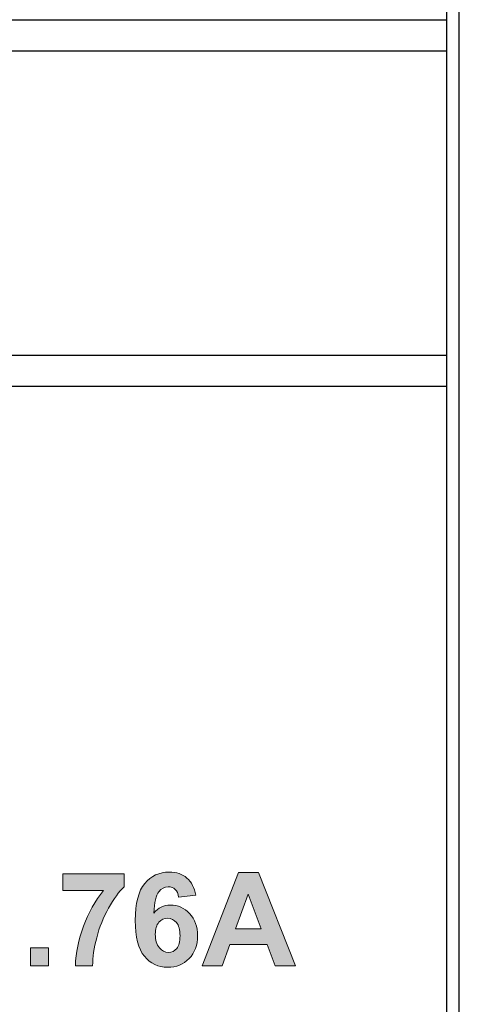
# Model space of a CAD drawing. Extents: x 953 to 1256, y 168 to 424.
# Tile 9 of 25: x 1197 to 1204, y 194 to 210. Entities that reach past the tile are written whole.
import ezdxf

# ---------------------------------------------------------------- set-up
doc = ezdxf.new("R2010")
doc.units = 0
doc.header["$LTSCALE"] = 0.5
doc.layers.get('0').update_dxf_attribs({"linetype": 'CONTINUOUS'})
doc.layers.add('Artwork', color=7, linetype='CONTINUOUS')

msp = doc.modelspace()

# ---------------------------------------------------------------- hatches: boundary and pattern name
at = {"layer": 'Artwork'}
h = msp.add_hatch(color=2, dxfattribs=at)
h.dxf.hatch_style = 2
edge = h.paths.add_edge_path()
edge.add_spline(control_points=[(1197.632, 196.278), (1197.632, 196.278), (1197.632, 196.545), (1197.632, 196.545), (1197.632, 196.545), (1198.615, 196.545), (1198.615, 196.545), (1198.615, 196.545), (1198.615, 196.336), (1198.615, 196.336), (1198.533, 196.256), (1198.451, 196.142), (1198.367, 195.993), (1198.283, 195.843), (1198.219, 195.684), (1198.175, 195.516), (1198.131, 195.348), (1198.11, 195.198), (1198.11, 195.065), (1198.11, 195.065), (1197.833, 195.065), (1197.833, 195.065), (1197.838, 195.273), (1197.881, 195.484), (1197.962, 195.7), (1198.042, 195.915), (1198.15, 196.108), (1198.285, 196.278), (1198.285, 196.278), (1197.632, 196.278), (1197.632, 196.278)], knot_values=[0, 0, 0, 0, 1, 1, 1, 2, 2, 2, 3, 3, 3, 4, 4, 4, 5, 5, 5, 6, 6, 6, 7, 7, 7, 8, 8, 8, 9, 9, 9, 10, 10, 10, 10], degree=3, periodic=1)
h = msp.add_hatch(color=2, dxfattribs=at)
h.dxf.hatch_style = 2
edge = h.paths.add_edge_path()
edge.add_spline(control_points=[(1199.771, 196.198), (1199.771, 196.198), (1199.493, 196.167), (1199.493, 196.167), (1199.486, 196.225), (1199.468, 196.267), (1199.44, 196.294), (1199.411, 196.322), (1199.373, 196.335), (1199.328, 196.335), (1199.267, 196.335), (1199.216, 196.308), (1199.174, 196.253), (1199.132, 196.199), (1199.105, 196.085), (1199.095, 195.913), (1199.167, 195.997), (1199.256, 196.04), (1199.362, 196.04), (1199.482, 196.04), (1199.585, 195.994), (1199.67, 195.903), (1199.756, 195.811), (1199.799, 195.693), (1199.799, 195.548), (1199.799, 195.395), (1199.754, 195.272), (1199.663, 195.179), (1199.574, 195.086), (1199.458, 195.04), (1199.317, 195.04), (1199.165, 195.04), (1199.041, 195.099), (1198.943, 195.216), (1198.846, 195.334), (1198.797, 195.527), (1198.797, 195.795), (1198.797, 196.07), (1198.848, 196.268), (1198.95, 196.389), (1199.051, 196.511), (1199.183, 196.572), (1199.345, 196.572), (1199.46, 196.572), (1199.554, 196.54), (1199.628, 196.476), (1199.703, 196.412), (1199.75, 196.319), (1199.771, 196.198)], knot_values=[0, 0, 0, 0, 1, 1, 1, 2, 2, 2, 3, 3, 3, 4, 4, 4, 5, 5, 5, 6, 6, 6, 7, 7, 7, 8, 8, 8, 9, 9, 9, 10, 10, 10, 11, 11, 11, 12, 12, 12, 13, 13, 13, 14, 14, 14, 15, 15, 15, 16, 16, 16, 16], degree=3, periodic=0)
edge = h.paths.add_edge_path()
edge.add_spline(control_points=[(1199.119, 195.571), (1199.119, 195.477), (1199.141, 195.405), (1199.184, 195.355), (1199.227, 195.304), (1199.276, 195.278), (1199.331, 195.278), (1199.384, 195.278), (1199.429, 195.299), (1199.464, 195.341), (1199.499, 195.382), (1199.517, 195.451), (1199.517, 195.545), (1199.517, 195.643), (1199.498, 195.715), (1199.46, 195.76), (1199.422, 195.805), (1199.374, 195.828), (1199.317, 195.828), (1199.262, 195.828), (1199.215, 195.806), (1199.176, 195.763), (1199.138, 195.719), (1199.119, 195.655), (1199.119, 195.571)], knot_values=[0, 0, 0, 0, 1, 1, 1, 2, 2, 2, 3, 3, 3, 4, 4, 4, 5, 5, 5, 6, 6, 6, 7, 7, 7, 8, 8, 8, 8], degree=3, periodic=0)
h = msp.add_hatch(color=2, dxfattribs=at)
h.dxf.hatch_style = 2
h.paths.add_polyline_path([(1201.378, 195.065), (1201.049, 195.065), (1200.918, 195.406), (1200.319, 195.406), (1200.195, 195.065), (1199.874, 195.065), (1200.458, 196.565), (1200.778, 196.565)])
h.paths.add_polyline_path([(1200.821, 195.659), (1200.614, 196.215), (1200.412, 195.659)])
h = msp.add_hatch(color=2, dxfattribs=at)
h.dxf.hatch_style = 2
h.paths.add_polyline_path([(1197.111, 195.065), (1197.111, 195.353), (1197.398, 195.353), (1197.398, 195.065)])

# ---------------------------------------------------------------- linework, layer by layer
at = {"color": 7, "linetype": 'Continuous'}
for p, q in [((1204.014, 181.793), (1204.014, 256.393)), ((1203.814, 209.793), (1203.814, 248.04)), ((1183.514, 210.293), (1203.814, 210.293)), ((1183.514, 209.793), (1203.814, 209.793)), ((1203.814, 204.393), (1203.814, 209.793)), ((1183.514, 204.893), (1203.814, 204.893)), ((1183.514, 204.393), (1203.814, 204.393)), ((1203.814, 190.146), (1203.814, 204.393))]:
    msp.add_line(p, q, dxfattribs=at)
at = {"layer": 'Artwork', "color": 2, "lineweight": 0}
for p, q in [((1199.874, 195.065), (1200.458, 196.565)), ((1200.458, 196.565), (1200.778, 196.565)), ((1200.778, 196.565), (1201.378, 195.065)), ((1200.614, 196.215), (1200.412, 195.659)), ((1200.821, 195.659), (1200.614, 196.215)), ((1200.412, 195.659), (1200.821, 195.659)), ((1197.111, 195.065), (1197.111, 195.353)), ((1197.111, 195.353), (1197.398, 195.353)), ((1197.398, 195.353), (1197.398, 195.065)), ((1200.319, 195.406), (1200.195, 195.065)), ((1200.918, 195.406), (1200.319, 195.406)), ((1201.049, 195.065), (1200.918, 195.406)), ((1197.398, 195.065), (1197.111, 195.065)), ((1200.195, 195.065), (1199.874, 195.065)), ((1201.378, 195.065), (1201.049, 195.065))]:
    msp.add_line(p, q, dxfattribs=at)
for points in [[(1197.632, 196.278), (1197.632, 196.278), (1197.632, 196.545), (1197.632, 196.545)], [(1197.632, 196.545), (1197.632, 196.545), (1198.615, 196.545), (1198.615, 196.545)], [(1198.615, 196.545), (1198.615, 196.545), (1198.615, 196.336), (1198.615, 196.336)], [(1198.95, 196.389), (1199.051, 196.511), (1199.183, 196.572), (1199.345, 196.572)], [(1199.345, 196.572), (1199.46, 196.572), (1199.554, 196.54), (1199.628, 196.476)], [(1198.797, 195.795), (1198.797, 196.07), (1198.848, 196.268), (1198.95, 196.389)], [(1199.628, 196.476), (1199.703, 196.412), (1199.75, 196.319), (1199.771, 196.198)], [(1198.285, 196.278), (1198.285, 196.278), (1197.632, 196.278), (1197.632, 196.278)], [(1197.962, 195.7), (1198.042, 195.915), (1198.15, 196.108), (1198.285, 196.278)], [(1198.615, 196.336), (1198.533, 196.256), (1198.451, 196.142), (1198.367, 195.993)], [(1199.174, 196.253), (1199.132, 196.199), (1199.105, 196.085), (1199.095, 195.913)], [(1199.328, 196.335), (1199.267, 196.335), (1199.216, 196.308), (1199.174, 196.253)], [(1199.44, 196.294), (1199.411, 196.322), (1199.373, 196.335), (1199.328, 196.335)], [(1199.493, 196.167), (1199.486, 196.225), (1199.468, 196.267), (1199.44, 196.294)], [(1199.771, 196.198), (1199.771, 196.198), (1199.493, 196.167), (1199.493, 196.167)], [(1198.367, 195.993), (1198.283, 195.843), (1198.219, 195.684), (1198.175, 195.516)], [(1199.095, 195.913), (1199.167, 195.997), (1199.256, 196.04), (1199.362, 196.04)], [(1199.362, 196.04), (1199.482, 196.04), (1199.585, 195.994), (1199.67, 195.903)], [(1198.943, 195.216), (1198.846, 195.334), (1198.797, 195.527), (1198.797, 195.795)], [(1199.176, 195.763), (1199.138, 195.719), (1199.119, 195.655), (1199.119, 195.571)], [(1199.317, 195.828), (1199.262, 195.828), (1199.215, 195.806), (1199.176, 195.763)], [(1199.46, 195.76), (1199.422, 195.805), (1199.374, 195.828), (1199.317, 195.828)], [(1199.517, 195.545), (1199.517, 195.643), (1199.498, 195.715), (1199.46, 195.76)], [(1199.67, 195.903), (1199.756, 195.811), (1199.799, 195.693), (1199.799, 195.548)], [(1197.833, 195.065), (1197.838, 195.273), (1197.881, 195.484), (1197.962, 195.7)], [(1198.175, 195.516), (1198.131, 195.348), (1198.11, 195.198), (1198.11, 195.065)], [(1199.119, 195.571), (1199.119, 195.477), (1199.141, 195.405), (1199.184, 195.355)], [(1199.464, 195.341), (1199.499, 195.382), (1199.517, 195.451), (1199.517, 195.545)], [(1199.799, 195.548), (1199.799, 195.395), (1199.754, 195.272), (1199.663, 195.179)], [(1199.184, 195.355), (1199.227, 195.304), (1199.276, 195.278), (1199.331, 195.278)], [(1199.331, 195.278), (1199.384, 195.278), (1199.429, 195.299), (1199.464, 195.341)], [(1199.317, 195.04), (1199.165, 195.04), (1199.041, 195.099), (1198.943, 195.216)], [(1199.663, 195.179), (1199.574, 195.086), (1199.458, 195.04), (1199.317, 195.04)], [(1198.11, 195.065), (1198.11, 195.065), (1197.833, 195.065), (1197.833, 195.065)]]:
    msp.add_open_spline(points, degree=3, dxfattribs=at)

doc.saveas('drawing.dxf')
